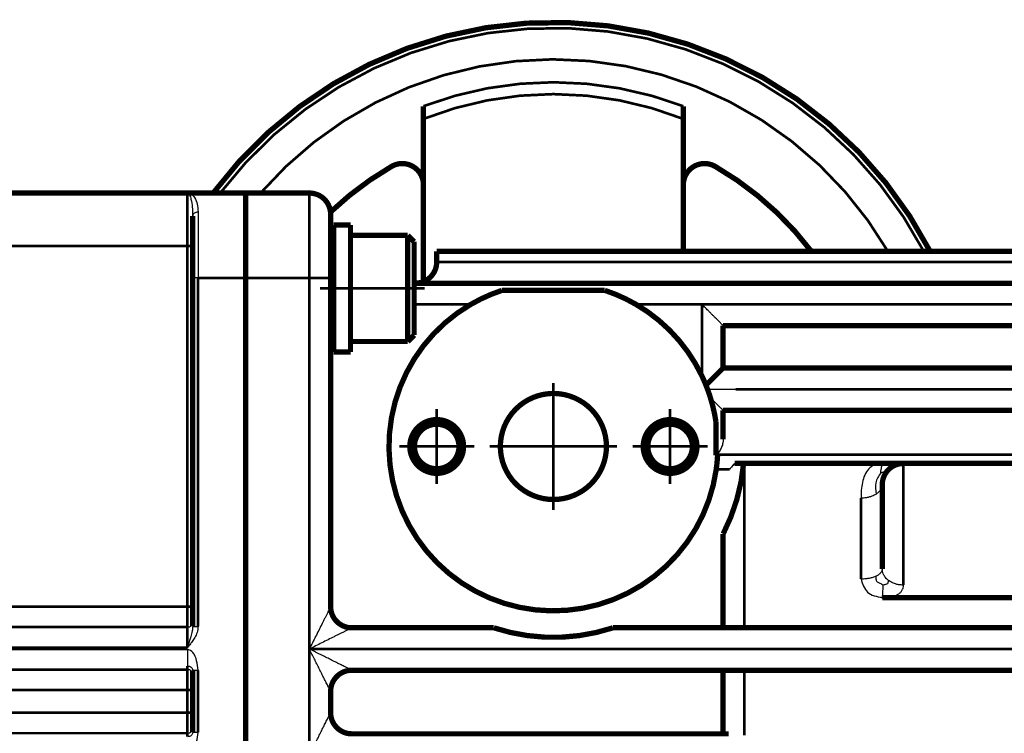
# Model space of a CAD drawing. Header units: inches. Extents: x -778 to 589, y -314 to 308.
# Tile 30 of 33: x 197 to 290, y -2 to 66. Entities that reach past the tile are written whole.
import ezdxf

# ---------------------------------------------------------------- set-up
doc = ezdxf.new("R2010")
doc.units = ezdxf.units.IN
doc.linetypes.add('DOT_CENTER', pattern=[14, 12, -1, 0, -1])
doc.layers.add('1', color=7, linetype='Continuous')

# ---------------------------------------------------------------- blocks, each defined once
blk = doc.blocks.new('1400040060_01_Distanzstück', base_point=(241.75, 20.1))
at = {"color": 7, "linetype": 'Continuous', "const_width": 0.5}
for points in [[(245.5, 30.12, 0.858182), (247, 20.35, 0.858182)], [(248.5, 30.12, 0.153536), (245.5, 30.12, 0.153536)], [(247, 20.35, 0.858182), (248.5, 30.12, 0.858182)]]:
    blk.add_lwpolyline(points, format="xyb", dxfattribs=at)
blk = doc.blocks.new('1400040010_020_030_040_Ritzelverstellwelle__26', base_point=(241.75, 20.1))
at = {"color": 7, "linetype": 'Continuous', "const_width": 0.5}
for points in [[(245.5, 30.12, 0.858182), (247, 20.35, 0.858182)], [(248.5, 30.12, 0.153536), (245.5, 30.12, 0.153536)], [(247, 20.35, 0.858182), (248.5, 30.12, 0.858182)]]:
    blk.add_lwpolyline(points, format="xyb", dxfattribs=at)
at = {"layer": '1', "color": 30, "linetype": 'DOT_CENTER', "const_width": 0.25}
for points in [[(247, 31.35), (247, 19.35)], [(253, 25.35), (241, 25.35)]]:
    blk.add_lwpolyline(points, dxfattribs=at)
blk = doc.blocks.new('1935101005_elesa_speichenhandrad_gn_522_80_k10_a_2_03__27', base_point=(214.675, 20.1))
at = {"color": 7, "linetype": 'Continuous', "const_width": 0.5}
for points in [[(282.517, 43.75, 0.553863), (214.925, 49.25, 0.553863)], [(231.75, 51.764, 0.059156), (225.989, 47.459, 0.059156)], [(234.75, 50.032, 0.57735), (231.75, 51.764, 0.57735)], [(262.25, 51.764, 0.57735), (259.25, 50.032, 0.57735)], [(271.325, 43.75, 0.100232), (262.25, 51.764, 0.100232)], [(245.5, 30.12, 0.858182), (247, 20.35, 0.858182)], [(247, 20.35, 0.858182), (248.5, 30.12, 0.858182)]]:
    blk.add_lwpolyline(points, format="xyb", dxfattribs=at)
at = {"color": 124, "linetype": 'Continuous', "const_width": 0.25}
for points in [[(281.919, 43.75, 0.548324), (215.588, 49.25, 0.548324)], [(278.535, 43.75, 0.51419), (219.399, 49.25, 0.51419)], [(259.249, 57.442, 0.184358), (234.751, 57.442, 0.184358)], [(259.249, 56.242, 0.191023), (234.751, 56.242, 0.191023)]]:
    blk.add_lwpolyline(points, format="xyb", dxfattribs=at)
at = {"color": 7, "linetype": 'Continuous', "const_width": 0.5}
for points in [[(234.751, 56.242), (234.751, 57.442)], [(259.249, 57.442), (259.249, 56.242)], [(234.751, 56.242), (234.75, 50.032)], [(259.25, 50.032), (259.249, 56.242)], [(234.75, 50.032), (234.751, 40.896)], [(259.249, 43.75), (259.25, 50.032)]]:
    blk.add_lwpolyline(points, dxfattribs=at)
blk = doc.blocks.new('1935101005_elesa_speichenhandrad_gn_522_80_k10_a_2_03__28', base_point=(214.675, 20.1))
blk.add_blockref('1935101005_elesa_speichenhandrad_gn_522_80_k10_a_2_03__27', (214.675, 20.1))
blk = doc.blocks.new('1402040010_R4_Handradverstellung_3__29', base_point=(214.675, 20.1))
for name, p in [('1935101005_elesa_speichenhandrad_gn_522_80_k10_a_2_03__28', (214.675, 20.1)), ('1400040010_020_030_040_Ritzelverstellwelle__26', (241.75, 20.1)), ('1400040060_01_Distanzstück', (241.75, 20.1))]:
    blk.add_blockref(name, p)
blk = doc.blocks.new('1933100008_Schnor_Scheibe_A_6_4_2_2__43', base_point=(226.025, 34))
at = {"color": 7, "linetype": 'Continuous', "const_width": 0.5}
for points in [[(227.875, 46.25), (226.275, 46.25)], [(226.275, 34.25), (226.275, 46.25)], [(227.875, 45.25), (227.875, 46.25)], [(227.875, 43.25), (227.875, 45.25)], [(227.875, 41.824), (227.875, 43.25)], [(227.875, 37.25), (227.875, 41.824)], [(227.875, 35.25), (227.875, 37.25)], [(227.875, 34.25), (227.875, 35.25)], [(227.875, 34.25), (226.275, 34.25)]]:
    blk.add_lwpolyline(points, dxfattribs=at)
at = {"layer": '1', "color": 30, "linetype": 'DOT_CENTER', "const_width": 0.25}
blk.add_lwpolyline([(234.875, 40.25), (225, 40.25)], dxfattribs=at)
blk = doc.blocks.new('Schraube_M_6x20_DIN_912_2_2__44', base_point=(225.75, 35))
at = {"color": 7, "linetype": 'Continuous', "const_width": 0.5}
for points in [[(227.875, 43.25), (227.875, 45.25)], [(233.275, 45.25), (227.875, 45.25)], [(233.275, 41.824), (233.275, 45.25)], [(233.875, 44.65), (233.275, 45.25)], [(233.875, 41.635), (233.875, 44.65)], [(226.275, 43.25), (226, 43.25)], [(227.875, 41.824), (227.875, 43.25)], [(227.875, 37.25), (227.875, 41.824)], [(233.275, 35.25), (233.275, 41.824)], [(233.875, 35.85), (233.875, 41.635)], [(226.275, 37.25), (226, 37.25)], [(227.875, 35.25), (227.875, 37.25)], [(233.275, 35.25), (227.875, 35.25)], [(233.875, 35.85), (233.275, 35.25)]]:
    blk.add_lwpolyline(points, dxfattribs=at)
at = {"layer": '1', "color": 2, "linetype": 'Continuous', "const_width": 0.25}
for points in [[(226.275, 42.75), (226, 42.75)], [(226.275, 37.75), (226, 37.75)]]:
    blk.add_lwpolyline(points, dxfattribs=at)
blk = doc.blocks.new('1400001020_04_R4_Gehäuse_Abtrieb_B3_mit_Naben__49', base_point=(212.875, -69))
at = {"color": 7, "linetype": 'Continuous', "const_width": 0.5}
for points in [[(218, 49.25), (218, 42.75)], [(218, 49.25), (224, 49.25)], [(226, 47.25), (226, 41.25)], [(236, 43.75), (298, 43.75)], [(236, 43.75), (236, 42.75)], [(218, 42.75), (218, 42.25)], [(218, 42.25), (218, 41.25)], [(218, -30.6), (218, 41.25)], [(226, 41.25), (226, 10.25)], [(234, 40.75), (233.875, 40.75)], [(298, 40.75), (234, 40.75)], [(251.846, 40.073), (242.154, 40.073)], [(263, 36.75), (263, 32.75)], [(263, 36.75), (298, 36.75)], [(261.381, 31.131), (263, 32.75)], [(298, 32.75), (263, 32.75)], [(263, 28.75), (298, 28.75)], [(263, 28.75), (263, 26.012)], [(262.323, 27.687), (262.323, 24.519)], [(262.394, 24.59), (262.323, 24.519)], [(262.323, 24.519), (262.478, 24.519)], [(264.073, 23.75), (264.191, 23.75)], [(264.929, 23.75), (264.191, 23.75)], [(264.929, 23.75), (265, 23.75)], [(265, 23.75), (278, 23.75)], [(280, 23.75), (278, 23.75)], [(280, 23.75), (298, 23.75)], [(278, 21.75), (278, 13.806)], [(263, 17.104), (263, 8.25)], [(298, 11.089), (278, 11.089)], [(228, 8.25), (241.38, 8.25)], [(252.62, 8.25), (263, 8.25)], [(263, 8.25), (265, 8.25)], [(265, 8.25), (298, 8.25)], [(263, 4.25), (228, 4.25)], [(265, 4.25), (263, 4.25)], [(263, 4.25), (263, -1.75)], [(298, 4.25), (265, 4.25)], [(226, 2.25), (226, 0.25)], [(228, -1.75), (263, -1.75)], [(263, -1.75), (263.517, -1.75)]]:
    blk.add_lwpolyline(points, dxfattribs=at)
for points in [[(226, 47.25, 0.414214), (224, 49.25, 0.414214)], [(234, 40.75, 0.414214), (236, 42.75, 0.414214)], [(242.154, 40.073, 0.0522), (239.21, 38.75, 0.0522)], [(254.79, 38.75, 0.0522), (251.846, 40.073, 0.0522)], [(239.21, 38.75, 1.597836), (262.35, 23.196, 1.597836)], [(261, 32.002, 0.151293), (254.79, 38.75, 0.151293)], [(261.381, 31.131, 0.015335), (261, 32.002, 0.015335)], [(261.529, 30.75, 0.006596), (261.381, 31.131, 0.006596)], [(261.802, 29.948, 0.013676), (261.529, 30.75, 0.013676)], [(245.5, 30.12, 0.858182), (247, 20.35, 0.858182)], [(248.5, 30.12, 0.153536), (245.5, 30.12, 0.153536)], [(247, 20.35, 0.858182), (248.5, 30.12, 0.858182)], [(262.323, 27.687, 0.037474), (261.802, 29.948, 0.037474)], [(262.35, 23.196, 0.021446), (262.478, 24.519, 0.021446)], [(263, 17.104, 0.097022), (264.929, 23.75, 0.097022)], [(278.532, 23.109, 0.188896), (278, 21.75, 0.188896)], [(280, 23.75, 0.208967), (278.532, 23.109, 0.208967)], [(226, 10.25, 0.414214), (228, 8.25, 0.414214)], [(241.38, 8.25, 0.160128), (252.62, 8.25, 0.160128)], [(228, 4.25, 0.414214), (226, 2.25, 0.414214)], [(226, 0.25, 0.414208), (228, -1.75, 0.414208)]]:
    blk.add_lwpolyline(points, format="xyb", dxfattribs=at)
at = {"color": 124, "linetype": 'Continuous', "const_width": 0.25}
for points in [[(224, 49.25), (224, 41.25)], [(298, 42.75), (236, 42.75)], [(218, 41.25), (224, 41.25)], [(224, 41.25), (224, 6.25)], [(226, 41.25), (224, 41.25)], [(239.21, 38.75), (233.875, 38.75)], [(261, 38.75), (254.79, 38.75)], [(261, 38.75), (298, 38.75)], [(261, 38.75), (261, 32.002)], [(264.171, 30.75), (298, 30.75)], [(262.394, 24.59), (298, 24.59)], [(262.35, 23.196), (263.624, 23.196)], [(265, 23.75), (265, 8.25)], [(280, 23.75), (280, 12.276)], [(276, 20.504), (276, 12.839)], [(224, 6.25), (224, -3.75)], [(298, 6.25), (224, 6.25)], [(265, 4.25), (265, -1.878)]]:
    blk.add_lwpolyline(points, dxfattribs=at)
at = {"color": 7, "linetype": 'Continuous', "const_width": 0.5}
for points in [[(233.467, 25.35, 1), (238.533, 25.35, 1)], [(255.467, 25.35, 1), (260.533, 25.35, 1)], [(233.9, 25.35, 1), (238.1, 25.35, 1)], [(255.9, 25.35, 1), (260.1, 25.35, 1)]]:
    blk.add_lwpolyline(points, format="xyb", close=True, dxfattribs=at)
at = {"color": 7, "linetype": 'Continuous'}
for points, knots in [([(263, 36.75), (262.998, 36.752), (262.994, 36.756), (262.981, 36.769), (262.956, 36.794), (262.913, 36.837), (262.856, 36.894), (262.779, 36.971), (262.68, 37.07), (262.562, 37.188), (262.431, 37.319), (262.273, 37.477), (262.091, 37.659), (261.883, 37.867), (261.631, 38.119), (261.335, 38.415), (261.112, 38.638), (261, 38.75)], [0, 0, 0, 0, 0.008126, 0.016252, 0.055667, 0.116748, 0.197539, 0.296083, 0.445138, 0.614316, 0.800421, 1.000251, 1.281703, 1.576646, 1.881919, 2.35157, 2.828427, 2.828427, 2.828427, 2.828427]), ([(263, 28.75), (262.982, 28.768), (262.947, 28.803), (262.871, 28.879), (262.76, 28.99), (262.607, 29.143), (262.429, 29.321), (262.232, 29.518), (262.021, 29.729), (261.876, 29.874), (261.802, 29.948)], [0, 0, 0, 0, 0.075241, 0.150482, 0.323189, 0.543553, 0.798767, 1.080009, 1.380013, 1.693591, 1.693591, 1.693591, 1.693591]), ([(263, 26.012), (262.995, 25.911), (262.983, 25.659), (262.869, 25.282), (262.671, 24.901), (262.487, 24.694), (262.394, 24.59)], [0, 0, 0, 0, 0.303426, 0.754083, 1.167, 1.582643, 1.582643, 1.582643, 1.582643]), ([(264.073, 23.75), (264.033, 23.706), (263.954, 23.617), (263.84, 23.48), (263.73, 23.34), (263.659, 23.244), (263.624, 23.196)], [0, 0, 0, 0, 0.1784999, 0.3552973, 0.5359124, 0.7132825, 0.7132825, 0.7132825, 0.7132825]), ([(263.624, 23.196), (263.662, 23.246), (263.742, 23.353), (263.882, 23.504), (264.033, 23.64), (264.142, 23.716), (264.191, 23.75)], [0, 0, 0, 0, 0.1886043, 0.399319, 0.6166574, 0.7971843, 0.7971843, 0.7971843, 0.7971843]), ([(278, 23.75), (277.74, 23.727), (277.255, 23.683), (276.666, 23.244), (276.31, 22.646), (276.11, 21.957), (276.013, 21.233), (276.004, 20.744), (276, 20.504)], [0, 0, 0, 0, 0.769504, 1.434839, 2.108465, 2.828288, 3.573886, 4.29343, 4.29343, 4.29343, 4.29343]), ([(278.458, 23.025), (278.46, 23.028), (278.465, 23.034), (278.48, 23.05), (278.502, 23.075), (278.522, 23.097), (278.532, 23.109)], [0, 0, 0, 0, 0.0118715, 0.0237429, 0.0642752, 0.1119741, 0.1119741, 0.1119741, 0.1119741]), ([(276, 12.839), (276.15, 12.375), (276.466, 11.404), (277.473, 11.197), (278, 11.089)], [0, 0, 0, 0, 1.360994, 2.850473, 2.850473, 2.850473, 2.850473]), ([(278, 11.089), (278.14, 11.092), (278.409, 11.099), (278.793, 11.153), (279.136, 11.241), (279.433, 11.369), (279.677, 11.539), (279.86, 11.752), (279.978, 12.003), (279.993, 12.184), (280, 12.276)], [0, 0, 0, 0, 0.420284, 0.807414, 1.160098, 1.479807, 1.771905, 2.045819, 2.313575, 2.587069, 2.587069, 2.587069, 2.587069])]:
    blk.add_open_spline(points, degree=3, knots=knots, dxfattribs=at)
at = {"color": 124, "linetype": 'Continuous'}
blk.add_open_spline([(261.529, 30.75), (261.639, 30.75), (261.859, 30.75), (262.189, 30.75), (262.52, 30.75), (262.85, 30.75), (263.18, 30.75), (263.51, 30.75), (263.841, 30.75), (264.061, 30.75), (264.171, 30.75)], degree=3, dxfattribs=at)
for points, knots in [([(277.862, 22.88), (277.872, 22.98), (277.889, 23.15), (277.934, 23.386), (277.983, 23.574), (277.995, 23.697), (278, 23.75)], [0, 0, 0, 0, 0.3016047, 0.5120617, 0.7207522, 0.8814825, 0.8814825, 0.8814825, 0.8814825]), ([(277.862, 22.88), (277.664, 22.572), (277.268, 21.956), (277.366, 21.231), (277.414, 20.869)], [0, 0, 0, 0, 1.061691, 2.121078, 2.121078, 2.121078, 2.121078]), ([(277.862, 22.88), (277.958, 22.906), (278.115, 22.947), (278.306, 22.997), (278.422, 23.021), (278.47, 23.049), (278.487, 23.059)], [0, 0, 0, 0, 0.2987762, 0.4876447, 0.5925471, 0.6521887, 0.6521887, 0.6521887, 0.6521887]), ([(277.414, 20.869), (277.486, 20.918), (277.651, 21.03), (277.833, 21.234), (277.971, 21.483), (277.989, 21.653), (278, 21.75)], [0, 0, 0, 0, 0.259668, 0.595867, 0.811452, 1.10158, 1.10158, 1.10158, 1.10158]), ([(276, 20.504), (276.154, 20.51), (276.411, 20.521), (276.763, 20.594), (277.089, 20.693), (277.296, 20.805), (277.414, 20.869)], [0, 0, 0, 0, 0.459957, 0.772695, 1.074565, 1.477407, 1.477407, 1.477407, 1.477407]), ([(277.414, 13.122), (277.314, 13.08), (277.104, 12.99), (276.781, 12.912), (276.41, 12.852), (276.153, 12.844), (276, 12.839)], [0, 0, 0, 0, 0.326074, 0.683186, 0.993437, 1.452984, 1.452984, 1.452984, 1.452984]), ([(278, 13.806), (277.995, 13.754), (277.98, 13.618), (277.855, 13.428), (277.658, 13.253), (277.499, 13.168), (277.414, 13.122)], [0, 0, 0, 0, 0.1569752, 0.4065416, 0.6557781, 0.9444154, 0.9444154, 0.9444154, 0.9444154]), ([(278.059, 12.284), (278, 12.316), (277.891, 12.377), (277.742, 12.458), (277.621, 12.522), (277.522, 12.583), (277.458, 12.693), (277.433, 12.877), (277.422, 13.027), (277.414, 13.122)], [0, 0, 0, 0, 0.20245, 0.374333, 0.509394, 0.613987, 0.71679, 0.877745, 1.166954, 1.166954, 1.166954, 1.166954]), ([(278.586, 12.724), (278.514, 12.784), (278.344, 12.926), (278.163, 13.178), (278.028, 13.483), (278.01, 13.687), (278, 13.806)], [0, 0, 0, 0, 0.281466, 0.662719, 0.917774, 1.272486, 1.272486, 1.272486, 1.272486]), ([(278.059, 12.284), (278.057, 12.185), (278.054, 11.998), (278.034, 11.707), (278.007, 11.408), (278.002, 11.196), (278, 11.089)], [0, 0, 0, 0, 0.296186, 0.561441, 0.874489, 1.19643, 1.19643, 1.19643, 1.19643]), ([(278.059, 12.284), (278.152, 12.31), (278.304, 12.352), (278.509, 12.407), (278.591, 12.56), (278.588, 12.662), (278.586, 12.724)], [0, 0, 0, 0, 0.2948916, 0.4796888, 0.5984385, 0.7817219, 0.7817219, 0.7817219, 0.7817219]), ([(280, 12.276), (279.846, 12.283), (279.587, 12.296), (279.214, 12.391), (278.887, 12.519), (278.685, 12.657), (278.586, 12.724)], [0, 0, 0, 0, 0.460484, 0.776386, 1.149965, 1.507863, 1.507863, 1.507863, 1.507863]), ([(226, 10.25), (225.999, 10.248), (225.997, 10.244), (225.99, 10.231), (225.978, 10.207), (225.959, 10.167), (225.933, 10.116), (225.899, 10.048), (225.856, 9.962), (225.805, 9.861), (225.75, 9.751), (225.671, 9.592), (225.566, 9.383), (225.436, 9.122), (225.301, 8.851), (225.114, 8.478), (224.876, 8.002), (224.587, 7.424), (224.294, 6.839), (224.098, 6.447), (224, 6.25)], [0, 0, 0, 0, 0.00687, 0.013741, 0.043631, 0.088416, 0.146186, 0.215035, 0.317714, 0.432045, 0.555881, 0.687074, 0.964809, 1.257441, 1.56142, 1.873194, 2.509289, 3.157016, 3.812568, 4.472136, 4.472136, 4.472136, 4.472136]), ([(228, 8.25), (227.998, 8.249), (227.994, 8.247), (227.981, 8.24), (227.957, 8.228), (227.917, 8.209), (227.866, 8.183), (227.798, 8.149), (227.712, 8.106), (227.611, 8.055), (227.501, 8), (227.342, 7.921), (227.133, 7.816), (226.872, 7.686), (226.601, 7.551), (226.228, 7.364), (225.752, 7.126), (225.174, 6.837), (224.589, 6.544), (224.197, 6.348), (224, 6.25)], [0, 0, 0, 0, 0.00687, 0.013741, 0.043631, 0.088416, 0.146186, 0.215035, 0.317714, 0.432045, 0.555881, 0.687074, 0.964809, 1.257441, 1.56142, 1.873194, 2.509289, 3.157016, 3.812568, 4.472136, 4.472136, 4.472136, 4.472136]), ([(228, 4.25), (227.998, 4.251), (227.994, 4.253), (227.983, 4.258), (227.965, 4.268), (227.936, 4.282), (227.899, 4.3), (227.856, 4.322), (227.794, 4.353), (227.712, 4.394), (227.611, 4.445), (227.501, 4.5), (227.359, 4.571), (227.185, 4.658), (226.979, 4.761), (226.766, 4.867), (226.547, 4.977), (226.248, 5.126), (225.868, 5.316), (225.407, 5.546), (224.941, 5.779), (224.471, 6.014), (224.157, 6.171), (224, 6.25)], [0, 0, 0, 0, 0.005765, 0.013704, 0.036341, 0.068766, 0.110002, 0.159068, 0.214986, 0.317687, 0.432047, 0.555918, 0.68715, 0.908032, 1.138902, 1.37794, 1.623331, 1.873257, 2.381069, 2.896812, 3.418538, 3.944296, 4.472136, 4.472136, 4.472136, 4.472136]), ([(226, 2.25), (225.999, 2.252), (225.997, 2.256), (225.992, 2.267), (225.982, 2.285), (225.968, 2.314), (225.95, 2.351), (225.928, 2.394), (225.897, 2.456), (225.856, 2.538), (225.805, 2.639), (225.75, 2.749), (225.679, 2.891), (225.592, 3.065), (225.489, 3.271), (225.383, 3.484), (225.273, 3.703), (225.124, 4.002), (224.934, 4.382), (224.704, 4.843), (224.471, 5.309), (224.236, 5.779), (224.079, 6.093), (224, 6.25)], [0, 0, 0, 0, 0.005759, 0.013685, 0.036311, 0.06873, 0.109962, 0.159029, 0.21495, 0.317655, 0.432024, 0.555906, 0.68715, 0.908032, 1.138902, 1.37794, 1.623331, 1.873257, 2.381069, 2.896812, 3.418538, 3.944296, 4.472136, 4.472136, 4.472136, 4.472136]), ([(224, -3.75), (224.079, -3.593), (224.236, -3.279), (224.471, -2.809), (224.704, -2.343), (224.934, -1.882), (225.124, -1.502), (225.273, -1.203), (225.383, -0.984), (225.489, -0.771), (225.592, -0.565), (225.679, -0.391), (225.75, -0.249), (225.805, -0.139), (225.856, -0.038), (225.897, 0.044), (225.928, 0.106), (225.95, 0.149), (225.968, 0.186), (225.982, 0.215), (225.992, 0.233), (225.997, 0.244), (225.999, 0.248), (226, 0.25)], [0, 0, 0, 0, 0.52784, 1.053598, 1.575323, 2.091067, 2.598879, 2.848805, 3.094196, 3.333234, 3.564104, 3.784986, 3.91623, 4.040112, 4.154481, 4.257186, 4.313107, 4.362174, 4.403406, 4.435825, 4.45845, 4.466372, 4.472117, 4.472117, 4.472117, 4.472117])]:
    blk.add_open_spline(points, degree=3, knots=knots, dxfattribs=at)
at = {"layer": '1', "color": 30, "linetype": 'DOT_CENTER', "const_width": 0.25}
for points in [[(236, 28.883), (236, 21.817)], [(258, 28.883), (258, 21.817)], [(239.533, 25.35), (232.467, 25.35)], [(261.533, 25.35), (254.467, 25.35)]]:
    blk.add_lwpolyline(points, dxfattribs=at)
at = {"layer": '1', "color": 2, "linetype": 'Continuous', "const_width": 0.25}
for points in [[(233.5, 25.35, 2.414214), (236, 27.85, 2.414214)], [(255.5, 25.35, 2.414214), (258, 27.85, 2.414214)]]:
    blk.add_lwpolyline(points, format="xyb", dxfattribs=at)
blk = doc.blocks.new('1402001010_R4_Grundeinheit_B3_3__50', base_point=(212.875, -69))
for name, p in [('1400001020_04_R4_Gehäuse_Abtrieb_B3_mit_Naben__49', (212.875, -69)), ('1933100008_Schnor_Scheibe_A_6_4_2_2__43', (226.025, 34)), ('Schraube_M_6x20_DIN_912_2_2__44', (225.75, 35))]:
    blk.add_blockref(name, p)
blk = doc.blocks.new('1400012010_05_R42_Gehäuse_B3_B14_B5_3__52', base_point=(158.25, -67))
at = {"color": 7, "linetype": 'Continuous', "const_width": 0.5}
for points in [[(162.328, 49.25), (212.5, 49.25)], [(212.5, 49.25), (218, 49.25)], [(218, 49.25), (218, 42.75)], [(213, 47.083), (213, 44.25)], [(213, 44.25), (213, 41.25)], [(218, 42.75), (218, 42.25)], [(218, 42.25), (218, 41.25)], [(213, 41.25), (213, 10.25)], [(218, -30.6), (218, 41.25)], [(213, 10.25), (213, 8.798)], [(213, 8.798), (213, 8.377)], [(213, 4.25), (213, 3.829)], [(213, 3.829), (213, 2.377)], [(213, 2.377), (213, 0.25)], [(213, 0.25), (213, -1.202)], [(213, -1.202), (213, -1.623)]]:
    blk.add_lwpolyline(points, dxfattribs=at)
at = {"color": 124, "linetype": 'Continuous', "const_width": 0.25}
for points in [[(212.5, 49.25), (212.5, 44.25)], [(159.328, 44.25), (212.5, 44.25)], [(212.5, 10.25), (212.5, 44.25)], [(213, 44.25), (212.5, 44.25)], [(213.5, 41.25), (213.5, 8.377)], [(218, 41.25), (213.5, 41.25)], [(163, 10.25), (212.5, 10.25)], [(213, 10.25), (212.5, 10.25)], [(212.5, 10.25), (212.5, 8.314)], [(163, 8.314), (212.5, 8.314)], [(212.5, 6.377), (212.5, 8.314)], [(212.5, 6.377), (163, 6.377)], [(212.5, 6.25), (168.1, 6.25)], [(212.5, 4.314), (212.5, 4.65)], [(163, 4.314), (212.5, 4.314)], [(212.5, 4.314), (212.5, 2.377)], [(213.5, 4.25), (213.5, -1.623)], [(163, 2.377), (212.5, 2.377)], [(212.5, 2.377), (213, 2.377)], [(212.5, 0.25), (212.5, 2.377)], [(163, 0.25), (212.5, 0.25)], [(212.5, 0.25), (213, 0.25)], [(212.5, 0.25), (212.5, -1.686)], [(163, -1.686), (212.5, -1.686)], [(212.5, -2.023), (212.5, -1.686)]]:
    blk.add_lwpolyline(points, dxfattribs=at)
at = {"color": 124, "linetype": 'Continuous'}
for points, knots in [([(212.5, 49.25), (212.625, 49.226), (212.904, 49.173), (213.24, 48.773), (213.461, 48.191), (213.486, 47.723), (213.5, 47.472)], [0, 0, 0, 0, 0.373886, 0.828785, 1.47637, 2.225499, 2.225499, 2.225499, 2.225499]), ([(212.5, 49.25), (212.567, 49.202), (212.761, 49.062), (212.857, 48.562), (212.983, 47.906), (212.994, 47.372), (213, 47.083)], [0, 0, 0, 0, 0.241193, 0.699861, 1.427301, 2.28849, 2.28849, 2.28849, 2.28849]), ([(213, 47.083), (213.002, 47.107), (213.005, 47.157), (213.034, 47.23), (213.08, 47.3), (213.146, 47.362), (213.226, 47.412), (213.315, 47.447), (213.407, 47.468), (213.47, 47.471), (213.5, 47.472)], [0, 0, 0, 0, 0.0712592, 0.1484204, 0.2321165, 0.3220167, 0.4165806, 0.5131306, 0.6084845, 0.6997035, 0.6997035, 0.6997035, 0.6997035]), ([(213.5, 47.472), (213.5, 47.051), (213.5, 46.126), (213.5, 44.641), (213.5, 42.988), (213.5, 41.839), (213.5, 41.25)], [0, 0, 0, 0, 1.264757, 2.774549, 4.454706, 6.222222, 6.222222, 6.222222, 6.222222]), ([(213.5, 41.25), (213.469, 41.25), (213.407, 41.25), (213.316, 41.25), (213.229, 41.25), (213.151, 41.25), (213.088, 41.25), (213.045, 41.25), (213.018, 41.25), (213.006, 41.25), (213, 41.25)], [0, 0, 0, 0, 0.0936828, 0.1840474, 0.2745047, 0.3535534, 0.4179081, 0.4648942, 0.4824471, 0.5, 0.5, 0.5, 0.5]), ([(212.5, 8.314), (212.565, 8.321), (212.696, 8.335), (212.861, 8.446), (212.977, 8.606), (212.992, 8.734), (213, 8.798)], [0, 0, 0, 0, 0.1948578, 0.388057, 0.5788856, 0.7680202, 0.7680202, 0.7680202, 0.7680202]), ([(213.5, 8.377), (213.5, 8.352), (213.499, 8.301), (213.481, 8.063), (213.385, 7.695), (213.158, 7.253), (212.911, 6.892), (212.688, 6.609), (212.554, 6.443), (212.5, 6.377)], [0, 0, 0, 0, 0.076342, 0.152729, 0.714748, 1.198769, 1.639622, 2.023879, 2.279752, 2.279752, 2.279752, 2.279752]), ([(213, 8.377), (212.988, 8.234), (212.961, 7.915), (212.847, 7.528), (212.749, 7.19), (212.671, 6.936), (212.597, 6.693), (212.54, 6.508), (212.51, 6.409), (212.5, 6.377)], [0, 0, 0, 0, 0.430551, 0.958313, 1.203867, 1.485894, 1.755973, 1.965675, 2.066567, 2.066567, 2.066567, 2.066567]), ([(213, 8.377), (213.006, 8.377), (213.018, 8.377), (213.045, 8.377), (213.088, 8.377), (213.151, 8.377), (213.229, 8.377), (213.316, 8.377), (213.408, 8.377), (213.469, 8.377), (213.5, 8.377)], [0, 0, 0, 0, 0.0175529, 0.0351058, 0.0821162, 0.1464466, 0.2257899, 0.3159526, 0.4066476, 0.5, 0.5, 0.5, 0.5]), ([(213.5, 4.25), (213.468, 4.543), (213.407, 5.116), (213.141, 5.927), (212.689, 6.155), (212.5, 6.25)], [0, 0, 0, 0, 0.895957, 1.750901, 2.367246, 2.367246, 2.367246, 2.367246]), ([(212.5, 6.25), (212.5, 6.101), (212.5, 5.81), (212.5, 5.386), (212.5, 5.002), (212.5, 4.759), (212.5, 4.65)], [0, 0, 0, 0, 0.447588, 0.87247, 1.272076, 1.6, 1.6, 1.6, 1.6]), ([(212.5, 4.65), (212.565, 4.644), (212.692, 4.633), (212.855, 4.544), (212.975, 4.413), (212.992, 4.303), (213, 4.25)], [0, 0, 0, 0, 0.1937492, 0.3776815, 0.5467604, 0.7044945, 0.7044945, 0.7044945, 0.7044945]), ([(213, 3.829), (212.992, 3.893), (212.977, 4.021), (212.861, 4.181), (212.696, 4.292), (212.565, 4.306), (212.5, 4.314)], [0, 0, 0, 0, 0.1891346, 0.3799633, 0.5731624, 0.7680202, 0.7680202, 0.7680202, 0.7680202]), ([(213, 4.25), (213.006, 4.25), (213.019, 4.25), (213.049, 4.25), (213.092, 4.25), (213.147, 4.25), (213.201, 4.25), (213.255, 4.25), (213.313, 4.25), (213.37, 4.25), (213.42, 4.25), (213.461, 4.25), (213.486, 4.25), (213.5, 4.25)], [0, 0, 0, 0, 0.0190301, 0.0380602, 0.0901058, 0.1464466, 0.2032778, 0.2520397, 0.3086583, 0.3785094, 0.4236234, 0.4590902, 0.5, 0.5, 0.5, 0.5]), ([(212.5, -1.686), (212.565, -1.679), (212.696, -1.665), (212.861, -1.554), (212.977, -1.394), (212.992, -1.266), (213, -1.202)], [0, 0, 0, 0, 0.1948578, 0.388057, 0.5788856, 0.7680202, 0.7680202, 0.7680202, 0.7680202]), ([(213, -1.623), (212.992, -1.676), (212.975, -1.786), (212.855, -1.917), (212.692, -2.006), (212.565, -2.017), (212.5, -2.023)], [0, 0, 0, 0, 0.1577341, 0.326813, 0.5107453, 0.7044945, 0.7044945, 0.7044945, 0.7044945]), ([(212.5, -3.623), (212.689, -3.528), (213.141, -3.3), (213.407, -2.489), (213.468, -1.916), (213.5, -1.623)], [0, 0, 0, 0, 0.616345, 1.471289, 2.367246, 2.367246, 2.367246, 2.367246]), ([(213.5, -1.623), (213.467, -1.623), (213.404, -1.623), (213.32, -1.623), (213.253, -1.623), (213.199, -1.623), (213.145, -1.623), (213.091, -1.623), (213.048, -1.623), (213.019, -1.623), (213.006, -1.623), (213, -1.623)], [0, 0, 0, 0, 0.0975452, 0.1913417, 0.2513022, 0.2981083, 0.3535534, 0.4120931, 0.4619398, 0.4809699, 0.5, 0.5, 0.5, 0.5])]:
    blk.add_open_spline(points, degree=3, knots=knots, dxfattribs=at)
blk = doc.blocks.new('1402012040_01_R42_B5_2__56', base_point=(104.75, -111.5))
blk.add_blockref('1400012010_05_R42_Gehäuse_B3_B14_B5_3__52', (158.25, -67))
blk = doc.blocks.new('R42_B5_HV_Motor__57', base_point=(104.75, -111.5))
for name, p in [('1402040010_R4_Handradverstellung_3__29', (214.675, 20.1)), ('1402012040_01_R42_B5_2__56', (104.75, -111.5)), ('1402001010_R4_Grundeinheit_B3_3__50', (212.875, -69))]:
    blk.add_blockref(name, p)
blk = doc.blocks.new('Rckans1', base_point=(346.25, 0))
blk.add_blockref('R42_B5_HV_Motor__57', (104.75, -111.5))

msp = doc.modelspace()

# ---------------------------------------------------------------- block references
msp.add_blockref('Rckans1', (346.25, 0))

doc.saveas('drawing.dxf')
